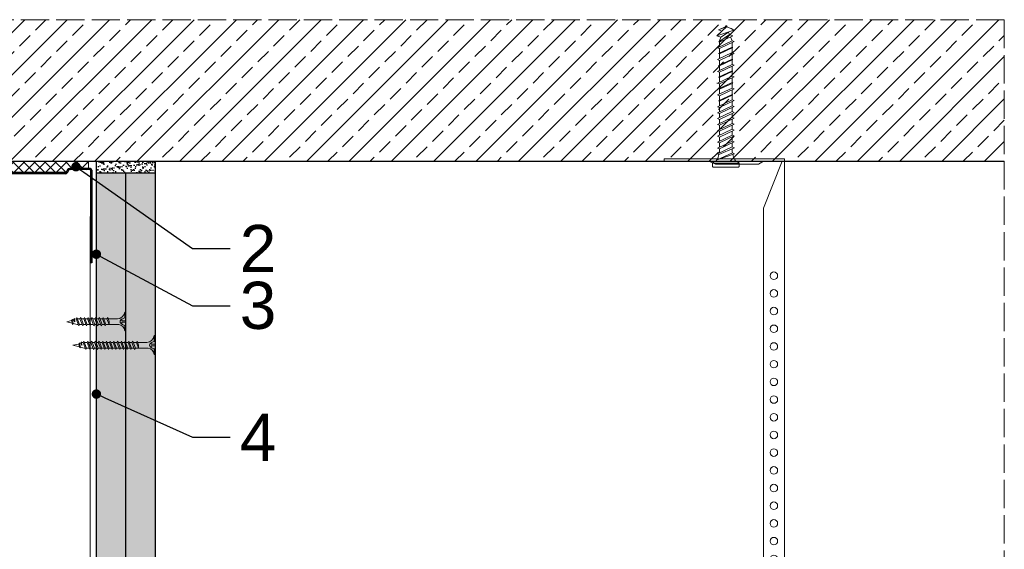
# Model space of a CAD drawing. Header units: millimetres. Extents: x -716 to 4054, y 815 to 2754.
# Tile 18 of 36: x 1591 to 2008, y 1307 to 1532. Entities that reach past the tile are written whole.
import ezdxf
from ezdxf import colors
from ezdxf.entities.mleader import LeaderData, LeaderLine
from ezdxf.math import Vec2, Vec3

# ---------------------------------------------------------------- set-up
doc = ezdxf.new("R2010")
doc.units = ezdxf.units.MM
doc.linetypes.add('ACAD_ISO02W100', pattern=[15, 12, -3])
for name, color, linetype, lineweight in [('_RIGIPS AKCESORIA', 7, 'Continuous', 18), ('_RIGIPS G-K', 7, 'Continuous', 25), ('_RIGIPS PROFIL', 7, 'Continuous', 18), ('KRESKOWANIE', 7, 'Continuous', 9), ('OPISY', 7, 'Continuous', 9), ('PRZERYWANA', 7, 'ACAD_ISO02W100', 9)]:
    doc.layers.add(name, color=color, linetype=linetype, lineweight=lineweight)
doc.styles.get("Standard").update_dxf_attribs({"font": 'arial.ttf'})
pattern_1 = [(225, (41.559, 0), (1.122532, -3.367596), [0, -3.175])]

# ---------------------------------------------------------------- blocks, each defined once
blk = doc.blocks.new('noniusz gorny')
at = {"layer": '_RIGIPS AKCESORIA'}
for p, q in [((1619.18, 5099.69), (1619.18, 5389.69)), ((1620.18, 5388.69), (1628.18, 5388.69)), ((1620.18, 5388.69), (1628.18, 5368.79)), ((1630.21, 5387.39), (1628.18, 5388.69)), ((1630.21, 5387.39), (1648.47, 5387.39)), ((1648.47, 5387.39), (1651.34, 5388.69)), ((1651.34, 5388.69), (1670.18, 5388.69)), ((1670.18, 5388.69), (1670.18, 5389.69)), ((1628.18, 5104.69), (1628.18, 5368.79)), ((1623.18, 5099.69), (1619.18, 5099.69))]:
    blk.add_line(p, q, dxfattribs=at)
at = {"layer": '_RIGIPS AKCESORIA', "linetype": 'Continuous'}
blk.add_line((1670.18, 5389.69), (1619.18, 5389.69), dxfattribs=at)
at = {"layer": '_RIGIPS AKCESORIA'}
for centre in [(1623.73, 5340.19), (1623.73, 5332.69), (1623.73, 5325.19), (1623.73, 5317.69), (1623.73, 5310.19), (1623.73, 5302.69), (1623.73, 5295.19), (1623.73, 5287.69), (1623.73, 5280.19), (1623.73, 5272.69), (1623.73, 5265.19), (1623.73, 5257.69), (1623.73, 5250.19), (1623.73, 5242.69), (1623.73, 5235.19), (1623.73, 5227.69), (1623.73, 5220.19), (1623.73, 5212.69), (1623.73, 5205.19), (1623.73, 5197.69), (1623.73, 5190.19), (1623.73, 5182.69), (1623.73, 5175.19), (1623.73, 5167.69), (1623.73, 5160.19), (1623.73, 5152.69), (1623.73, 5145.19), (1623.73, 5137.69), (1623.73, 5130.19), (1623.73, 5122.69), (1623.73, 5115.19), (1623.73, 5107.69)]:
    blk.add_circle(centre, 1.6, dxfattribs=at)
blk.add_arc((1623.18, 5104.69), 5, 270, 0, dxfattribs=at)
blk = doc.blocks.new('kolek beton 65')
at = {"layer": '_RIGIPS AKCESORIA'}
for p, q in [((-125.96, -934.72), (-126.69, -936.74)), ((-125.3, -933.58), (-125.96, -934.72)), ((-122.91, -940.73), (-125.3, -933.58)), ((-122.93, -933.94), (-123.47, -935.41)), ((-120.25, -939.63), (-122.93, -933.94)), ((-120.86, -934.33), (-122.44, -934.98)), ((-120.81, -934.33), (-120.86, -934.33)), ((-120.48, -933.42), (-120.81, -934.33)), ((-117.85, -940.54), (-120.81, -934.33)), ((-117.51, -939.63), (-120.48, -933.42)), ((-118.08, -934.33), (-120.05, -934.33)), ((-117.93, -933.94), (-118.08, -934.33)), ((-118.08, -934.33), (-115.39, -940.02)), ((-115.25, -939.63), (-117.93, -933.94)), ((-115.81, -934.33), (-117.73, -934.33)), ((-115.48, -933.42), (-115.81, -934.33)), ((-112.85, -940.54), (-115.81, -934.33)), ((-112.51, -939.63), (-115.48, -933.42)), ((-113.08, -934.33), (-115.05, -934.33)), ((-112.93, -933.94), (-113.08, -934.33)), ((-113.08, -934.33), (-110.39, -940.02)), ((-110.25, -939.63), (-112.93, -933.94)), ((-110.81, -934.33), (-112.73, -934.33)), ((-110.48, -933.42), (-110.81, -934.33)), ((-110.48, -933.42), (-110.81, -934.33)), ((-108.28, -939.63), (-110.81, -934.33)), ((-107.85, -940.54), (-110.81, -934.33)), ((-107.51, -939.63), (-110.48, -933.42)), ((-108.08, -934.33), (-110.05, -934.33)), ((-107.51, -939.63), (-110.05, -934.33)), ((-107.93, -933.94), (-108.08, -934.33)), ((-108.08, -934.33), (-105.39, -940.02)), ((-105.25, -939.63), (-107.93, -933.94)), ((-105.81, -934.33), (-107.73, -934.33)), ((-105.48, -933.42), (-105.81, -934.33)), ((-102.85, -940.54), (-105.81, -934.33)), ((-102.51, -939.63), (-105.48, -933.42)), ((-103.08, -934.33), (-105.05, -934.33)), ((-102.93, -933.94), (-103.08, -934.33)), ((-103.08, -934.33), (-100.39, -940.02)), ((-100.25, -939.63), (-102.93, -933.94)), ((-100.81, -934.33), (-102.73, -934.33)), ((-100.48, -933.42), (-100.81, -934.33)), ((-97.85, -940.54), (-100.81, -934.33)), ((-97.51, -939.63), (-100.48, -933.42)), ((-98.08, -934.33), (-100.05, -934.33)), ((-97.93, -933.94), (-98.08, -934.33)), ((-98.08, -934.33), (-95.39, -940.02)), ((-95.25, -939.63), (-97.93, -933.94)), ((-95.81, -934.33), (-97.73, -934.33)), ((-95.48, -933.42), (-95.81, -934.33)), ((-92.85, -940.54), (-95.81, -934.33)), ((-92.51, -939.63), (-95.48, -933.42)), ((-93.31, -934.33), (-95.05, -934.33)), ((-92.98, -933.42), (-93.31, -934.33)), ((-90.35, -940.54), (-93.31, -934.33)), ((-90.01, -939.63), (-92.98, -933.42)), ((-90.81, -934.33), (-92.55, -934.33)), ((-90.48, -933.42), (-90.81, -934.33)), ((-87.85, -940.54), (-90.81, -934.33)), ((-87.51, -939.63), (-90.48, -933.42)), ((-88.31, -934.33), (-90.05, -934.33)), ((-87.98, -933.42), (-88.31, -934.33)), ((-85.35, -940.54), (-88.31, -934.33)), ((-85.01, -939.63), (-87.98, -933.42)), ((-85.81, -934.33), (-87.55, -934.33)), ((-85.48, -933.42), (-85.81, -934.33)), ((-82.85, -940.54), (-85.81, -934.33)), ((-82.51, -939.63), (-85.48, -933.42)), ((-83.31, -934.33), (-85.05, -934.33)), ((-82.98, -933.42), (-83.31, -934.33)), ((-80.35, -940.54), (-83.31, -934.33)), ((-80.01, -939.63), (-82.98, -933.42)), ((-80.81, -934.33), (-82.55, -934.33)), ((-80.48, -933.42), (-80.81, -934.33)), ((-77.85, -940.54), (-80.81, -934.33)), ((-77.51, -939.63), (-80.48, -933.42)), ((-80.05, -934.33), (-78.31, -934.33)), ((-77.98, -933.42), (-78.31, -934.33)), ((-75.35, -940.54), (-78.31, -934.33)), ((-75.01, -939.63), (-77.98, -933.42)), ((-75.81, -934.33), (-77.55, -934.33)), ((-75.47, -933.37), (-75.81, -934.33)), ((-72.85, -940.54), (-75.81, -934.33)), ((-75.47, -933.37), (-72.61, -939.89)), ((-72.91, -933.23), (-73.27, -934.2)), ((-73.27, -934.2), (-70.43, -940.67)), ((-70.43, -940.67), (-72.91, -933.23)), ((-68.91, -931.37), (-69.76, -932.23)), ((-69.76, -932.23), (-69.76, -941.73)), ((-67.81, -931.28), (-68.91, -931.37)), ((-68.91, -942.59), (-68.91, -931.37)), ((-67.26, -942.18), (-67.26, -931.78)), ((-126.91, -936.37), (-127.26, -936.98)), ((-126.9, -936.83), (-127.26, -936.98)), ((-126.72, -937.2), (-127.26, -936.98)), ((-127.02, -936.57), (-125.7, -939.37)), ((-125.41, -940.08), (-126.91, -936.37)), ((-126.69, -936.74), (-126.75, -936.77)), ((-126.69, -936.74), (-122.91, -940.73)), ((-124.89, -938.64), (-125.41, -940.08)), ((-123.47, -935.41), (-124.54, -935.85)), ((-122.3, -939.04), (-124.54, -935.85)), ((-123.47, -935.41), (-120.37, -939.96)), ((-122.3, -939.04), (-122.91, -940.73)), ((-120.86, -939.63), (-122.3, -939.04)), ((-120.6, -939.63), (-120.86, -939.63)), ((-120.25, -939.63), (-120.37, -939.96)), ((-118.28, -939.63), (-120.25, -939.63)), ((-117.51, -939.63), (-117.85, -940.54)), ((-115.58, -939.63), (-117.51, -939.63)), ((-115.25, -939.63), (-115.39, -940.02)), ((-113.28, -939.63), (-115.25, -939.63)), ((-112.51, -939.63), (-112.85, -940.54)), ((-110.6, -939.63), (-112.51, -939.63)), ((-110.25, -939.63), (-110.39, -940.02)), ((-108.28, -939.63), (-110.25, -939.63)), ((-107.51, -939.63), (-107.85, -940.54)), ((-107.51, -939.63), (-107.85, -940.54)), ((-105.6, -939.63), (-107.51, -939.63)), ((-105.25, -939.63), (-105.39, -940.02)), ((-103.28, -939.63), (-105.25, -939.63)), ((-102.51, -939.63), (-102.91, -940.73)), ((-100.6, -939.63), (-102.51, -939.63)), ((-100.25, -939.63), (-100.41, -940.08)), ((-98.28, -939.63), (-100.25, -939.63)), ((-97.51, -939.63), (-97.85, -940.54)), ((-95.6, -939.63), (-97.51, -939.63)), ((-95.25, -939.63), (-95.39, -940.02)), ((-93.28, -939.63), (-95.25, -939.63)), ((-92.51, -939.63), (-92.85, -940.54)), ((-90.78, -939.63), (-92.51, -939.63)), ((-90.01, -939.63), (-90.35, -940.54)), ((-88.28, -939.63), (-90.01, -939.63)), ((-87.51, -939.63), (-87.85, -940.54)), ((-85.78, -939.63), (-87.51, -939.63)), ((-85.01, -939.63), (-85.35, -940.54)), ((-83.28, -939.63), (-85.01, -939.63)), ((-82.51, -939.63), (-82.85, -940.54)), ((-80.78, -939.63), (-82.51, -939.63)), ((-80.01, -939.63), (-80.35, -940.54)), ((-78.28, -939.63), (-80.01, -939.63)), ((-77.51, -939.63), (-77.85, -940.54)), ((-77.51, -939.63), (-75.78, -939.63)), ((-75.01, -939.63), (-75.35, -940.54)), ((-72.61, -939.89), (-72.85, -940.54)), ((-68.91, -942.59), (-69.76, -941.73)), ((-67.81, -942.68), (-68.91, -942.59))]:
    blk.add_line(p, q, dxfattribs=at)
for centre, radius, start, end in [((-74.88, -924.33), 10, 269.0428, 279.2887), ((-74.88, -924.33), 10, 282.9916, 297.2521), ((-70.76, -932.33), 1, 297.387, 0.1192), ((-67.76, -931.78), 0.5, 0, 95), ((-74.88, -949.63), 10, 80.5289, 90.7633), ((-74.88, -949.63), 10, 62.7479, 76.8682), ((-70.76, -941.63), 1, 359.8807, 62.6128), ((-67.76, -942.18), 0.5, 265, 360)]:
    blk.add_arc(centre, radius, start, end, dxfattribs=at)
blk = doc.blocks.new('UW 75 ULTRASTIL')
h = blk.add_hatch()
h.set_pattern_fill('ANSI31', color=256, scale=0.5, style=0)
h.paths.add_polyline_path([(-11.93, 0.56), (-11.6, 1.24, -0.286951), (-10.7, 1.8), (10.18, 1.8), (41.3, 1.8, -0.286951), (42.2, 1.24), (42.53, 0.56, 0.286951), (43.43, 0), (52, 0, 0.414214), (52.8, 0.8), (52.8, 40), (52.25, 40), (52.25, 0.8, -0.414214), (52, 0.55), (43.77, 0.55, -0.286951), (42.87, 1.11), (42.54, 1.79, 0.286951), (41.64, 2.35), (-11.04, 2.35, 0.286951), (-11.94, 1.79), (-12.27, 1.11, -0.286951), (-13.17, 0.55), (-21.4, 0.55, -0.414214), (-21.65, 0.8), (-21.65, 40), (-22.2, 40), (-22.2, 0.8, 0.414214), (-21.4, 0), (-12.83, 0, 0.286951)])
for p, q in [((-22.2, 0.8), (-22.2, 40)), ((-22.2, 40), (-21.65, 40)), ((-21.65, 0.8), (-21.65, 40)), ((52.25, 0.8), (52.25, 40)), ((52.8, 40), (52.25, 40)), ((52.8, 0.8), (52.8, 40)), ((-21.4, 0.55), (-13.17, 0.55)), ((-21.4, 0), (-12.83, 0)), ((-12.27, 1.11), (-11.94, 1.79)), ((-11.93, 0.56), (-11.6, 1.24)), ((-11.04, 2.35), (41.64, 2.35)), ((-10.7, 1.8), (41.3, 1.8)), ((42.53, 0.56), (42.2, 1.24)), ((42.87, 1.11), (42.54, 1.79)), ((43.43, 0), (52, 0)), ((43.77, 0.55), (52, 0.55))]:
    blk.add_line(p, q)
for centre, radius, start, end in [((-21.4, 0.8), 0.8, 180, 270), ((-21.4, 0.8), 0.25, 180, 270), ((-13.17, 1.55), 1, 270, 334.0435), ((-12.83, 1), 1, 270, 334.0435), ((-11.04, 1.35), 1, 90, 154.0435), ((-10.7, 0.8), 1, 90, 154.0435), ((41.3, 0.8), 1, 25.9565, 90), ((41.64, 1.35), 1, 25.9565, 90), ((43.43, 1), 1, 205.9565, 270), ((43.77, 1.55), 1, 205.9565, 270), ((52, 0.8), 0.8, 270, 0), ((52, 0.8), 0.25, 270, 0)]:
    blk.add_arc(centre, radius, start, end)
blk = doc.blocks.new('TN 25')
at = {"layer": '_RIGIPS AKCESORIA'}
for p, q in [((0, -0.84), (0, 7.16)), ((0, 7.16), (0.46, 7.16)), ((0.46, 4.78), (0, 4.78)), ((0.46, 7.16), (0.46, 4.78)), ((1.77, 3.5), (1.77, 4.2)), ((3.02, 4.46), (8.47, 4.46)), ((7.12, 4.46), (7.12, 3.18)), ((8.03, 2.01), (7.12, 4.46)), ((8.47, 4.46), (8.79, 5)), ((9.61, 1.51), (8.47, 4.46)), ((8.79, 5), (9.93, 2.01)), ((9, 4.46), (10.1, 4.46)), ((10.1, 4.46), (10.41, 5)), ((11.23, 1.51), (10.1, 4.46)), ((10.41, 5), (11.56, 2.01)), ((10.62, 4.46), (11.67, 4.46)), ((11.67, 4.46), (11.99, 5)), ((12.81, 1.51), (11.67, 4.46)), ((11.99, 5), (13.14, 2.01)), ((12.2, 4.46), (13.21, 4.46)), ((13.21, 4.46), (13.52, 5)), ((14.34, 1.51), (13.21, 4.46)), ((13.52, 5), (14.67, 2.01)), ((13.73, 4.46), (14.8, 4.46)), ((14.8, 4.46), (15.12, 5)), ((15.94, 1.51), (14.8, 4.46)), ((15.12, 5), (16.26, 2.01)), ((15.33, 4.46), (16.42, 4.46)), ((16.42, 4.46), (16.73, 5)), ((17.55, 1.51), (16.42, 4.46)), ((16.73, 5), (17.88, 2.01)), ((16.94, 4.46), (17.99, 4.46)), ((17.99, 4.46), (18.31, 5)), ((19.13, 1.51), (17.99, 4.46)), ((18.31, 5), (19.45, 2.01)), ((18.52, 4.46), (19.68, 4.46)), ((19.68, 4.46), (20, 5)), ((20.82, 1.51), (19.68, 4.46)), ((20, 5), (21.14, 2.01)), ((20.21, 4.46), (20.7, 4.46)), ((20.7, 4.46), (22.28, 3.98)), ((22.28, 3.98), (22.56, 4.37)), ((22.56, 4.37), (23.03, 2.71)), ((0, 3.5), (1.77, 3.5)), ((0, 2.83), (1.77, 2.83)), ((0.46, 1.64), (0, 1.64)), ((0.46, -0.84), (0.46, 1.64)), ((1.77, 2.83), (1.77, 2.18)), ((7.49, 2.01), (3.55, 2.01)), ((7.12, 3.18), (7.65, 1.53)), ((7.65, 1.53), (8.03, 2.01)), ((9.41, 2.01), (8.03, 2.01)), ((9.93, 2.01), (9.61, 1.51)), ((11.04, 2.01), (9.93, 2.01)), ((11.56, 2.01), (11.23, 1.51)), ((12.61, 2.01), (11.56, 2.01)), ((13.14, 2.01), (12.81, 1.51)), ((14.15, 2.01), (13.14, 2.01)), ((14.67, 2.01), (14.34, 1.51)), ((15.74, 2.01), (14.67, 2.01)), ((16.26, 2.01), (15.94, 1.51)), ((17.36, 2.01), (16.26, 2.01)), ((17.88, 2.01), (17.55, 1.51)), ((18.93, 2.01), (17.88, 2.01)), ((19.45, 2.01), (19.13, 1.51)), ((19.45, 2.01), (20.62, 2.01)), ((21.14, 2.01), (20.82, 1.51)), ((21.14, 2.01), (21.81, 2.12)), ((21.85, 1.83), (21.67, 3.28)), ((21.67, 3.28), (22.14, 2.4)), ((22.14, 2.4), (21.85, 1.83)), ((22.7, 2.36), (22.14, 2.4)), ((22.7, 2.36), (22.28, 3.98)), ((23.03, 2.71), (22.7, 2.36)), ((22.71, 3.85), (25, 3.24)), ((25, 3.24), (23.03, 2.71)), ((0, -0.84), (0.46, -0.84))]:
    blk.add_line(p, q, dxfattribs=at)
for centre, major_axis, ratio, start_param, end_param in [((3.09, 7.67), (0.17, 3.2), 0.826134, 1.773653, 3.180586), ((-0.04, 0.9), (0, 3.93), 0.848176, -0.720942, -0.151112), ((3.37, -1.57), (0.28, 3.57), 0.832181, 0.035984, 1.430787), ((-2.73, 15.91), (0, 14.76), 0.848176, 3.399396, 3.475072), ((0.59, 4.62), (0, 2.81), 0.848176, 3.475072, 3.862535), ((1.66, 3.18), (0, 0.895), 0.848176, -1.552777, -0.720942), ((1.66, 3.18), (0, 0.895), 0.848176, 3.862535, 4.730408)]:
    blk.add_ellipse(centre, major_axis=major_axis, ratio=ratio, start_param=start_param, end_param=end_param, dxfattribs=at)
blk = doc.blocks.new('TN 35')
at = {"layer": '_RIGIPS AKCESORIA'}
for p, q in [((0, -0.84), (0, 7.16)), ((0, 7.16), (0.46, 7.16)), ((0.46, 4.78), (0, 4.78)), ((0.46, 7.16), (0.46, 4.78)), ((1.77, 3.5), (1.77, 4.2)), ((3.02, 4.46), (8.47, 4.46)), ((7.12, 4.46), (7.12, 3.18)), ((8.03, 2.01), (7.12, 4.46)), ((8.47, 4.46), (8.79, 5)), ((9.61, 1.51), (8.47, 4.46)), ((8.79, 5), (9.93, 2.01)), ((9, 4.46), (10.1, 4.46)), ((10.1, 4.46), (10.41, 5)), ((11.23, 1.51), (10.1, 4.46)), ((10.41, 5), (11.56, 2.01)), ((10.62, 4.46), (11.67, 4.46)), ((11.67, 4.46), (11.99, 5)), ((12.81, 1.51), (11.67, 4.46)), ((11.99, 5), (13.14, 2.01)), ((12.2, 4.46), (13.21, 4.46)), ((13.21, 4.46), (13.52, 5)), ((14.34, 1.51), (13.21, 4.46)), ((13.52, 5), (14.67, 2.01)), ((13.73, 4.46), (14.8, 4.46)), ((14.8, 4.46), (15.12, 5)), ((15.94, 1.51), (14.8, 4.46)), ((15.12, 5), (16.26, 2.01)), ((15.33, 4.46), (16.42, 4.46)), ((16.42, 4.46), (16.73, 5)), ((17.55, 1.51), (16.42, 4.46)), ((16.73, 5), (17.88, 2.01)), ((16.94, 4.46), (17.99, 4.46)), ((17.99, 4.46), (18.31, 5)), ((19.13, 1.51), (17.99, 4.46)), ((18.31, 5), (19.45, 2.01)), ((18.52, 4.46), (19.57, 4.46)), ((19.57, 4.46), (19.88, 5)), ((20.7, 1.51), (19.57, 4.46)), ((19.88, 5), (21.03, 2.01)), ((20.09, 4.46), (21.14, 4.46)), ((21.14, 4.46), (21.46, 5)), ((22.28, 1.51), (21.14, 4.46)), ((21.46, 5), (22.6, 2.01)), ((21.67, 4.46), (22.72, 4.46)), ((22.72, 4.46), (23.03, 5)), ((23.85, 1.51), (22.72, 4.46)), ((23.03, 5), (24.18, 2.01)), ((23.24, 4.46), (24.29, 4.46)), ((24.29, 4.46), (24.61, 5)), ((25.43, 1.51), (24.29, 4.46)), ((24.61, 5), (25.75, 2.01)), ((24.81, 4.46), (25.87, 4.46)), ((25.87, 4.46), (26.18, 5)), ((27, 1.51), (25.87, 4.46)), ((26.18, 5), (27.33, 2.01)), ((26.39, 4.46), (27.44, 4.46)), ((27.44, 4.46), (27.76, 5)), ((28.58, 1.51), (27.44, 4.46)), ((27.76, 5), (28.9, 2.01)), ((27.96, 4.46), (29.13, 4.46)), ((29.13, 4.46), (29.45, 5)), ((30.27, 1.51), (29.13, 4.46)), ((29.45, 5), (30.59, 2.01)), ((29.65, 4.46), (30.15, 4.46)), ((30.15, 4.46), (31.73, 3.98)), ((31.73, 3.98), (32.01, 4.37)), ((32.01, 4.37), (32.48, 2.71)), ((0, 3.5), (1.77, 3.5)), ((0, 2.83), (1.77, 2.83)), ((0.46, 1.64), (0, 1.64)), ((0.46, -0.84), (0.46, 1.64)), ((1.77, 2.83), (1.77, 2.18)), ((7.49, 2.01), (3.55, 2.01)), ((7.12, 3.18), (7.65, 1.53)), ((7.65, 1.53), (8.03, 2.01)), ((9.41, 2.01), (8.03, 2.01)), ((9.93, 2.01), (9.61, 1.51)), ((11.04, 2.01), (9.93, 2.01)), ((11.56, 2.01), (11.23, 1.51)), ((12.61, 2.01), (11.56, 2.01)), ((13.14, 2.01), (12.81, 1.51)), ((14.15, 2.01), (13.14, 2.01)), ((14.67, 2.01), (14.34, 1.51)), ((15.74, 2.01), (14.67, 2.01)), ((16.26, 2.01), (15.94, 1.51)), ((17.36, 2.01), (16.26, 2.01)), ((17.88, 2.01), (17.55, 1.51)), ((18.93, 2.01), (17.84, 2.01)), ((19.45, 2.01), (19.13, 1.51)), ((20.51, 2.01), (19.41, 2.01)), ((21.03, 2.01), (20.7, 1.51)), ((22.08, 2.01), (20.99, 2.01)), ((22.6, 2.01), (22.28, 1.51)), ((23.66, 2.01), (22.56, 2.01)), ((24.18, 2.01), (23.85, 1.51)), ((25.23, 2.01), (24.14, 2.01)), ((25.75, 2.01), (25.43, 1.51)), ((26.81, 2.01), (25.71, 2.01)), ((27.33, 2.01), (27, 1.51)), ((28.38, 2.01), (27.33, 2.01)), ((28.9, 2.01), (28.58, 1.51)), ((28.9, 2.01), (30.07, 2.01)), ((30.59, 2.01), (30.27, 1.51)), ((30.59, 2.01), (31.26, 2.12)), ((31.3, 1.83), (31.12, 3.28)), ((31.12, 3.28), (31.59, 2.4)), ((31.59, 2.4), (31.3, 1.83)), ((32.15, 2.36), (31.59, 2.4)), ((32.15, 2.36), (31.73, 3.98)), ((32.48, 2.71), (32.15, 2.36)), ((32.16, 3.85), (35, 3.24)), ((35, 3.24), (32.48, 2.71)), ((0, -0.84), (0.46, -0.84))]:
    blk.add_line(p, q, dxfattribs=at)
for centre, major_axis, ratio, start_param, end_param in [((3.09, 7.67), (0.17, 3.2), 0.826134, 1.773653, 3.180586), ((-0.04, 0.9), (0, 3.93), 0.848176, -0.720942, -0.151112), ((3.37, -1.57), (0.28, 3.57), 0.832181, 0.035984, 1.430787), ((-2.73, 15.91), (0, 14.76), 0.848176, 3.399396, 3.475072), ((0.59, 4.62), (0, 2.81), 0.848176, 3.475072, 3.862535), ((1.66, 3.18), (0, 0.895), 0.848176, -1.552777, -0.720942), ((1.66, 3.18), (0, 0.895), 0.848176, 3.862535, 4.730408)]:
    blk.add_ellipse(centre, major_axis=major_axis, ratio=ratio, start_param=start_param, end_param=end_param, dxfattribs=at)
blk = doc.blocks.new('_Dot')
at = {"color": 0, "linetype": 'ByBlock', "lineweight": -2}
blk.add_line((-0.5, 0), (-1, 0), dxfattribs=at)
at = {"color": 0, "linetype": 'ByBlock', "const_width": 0.5}
blk.add_lwpolyline([(-0.25, 0, 1), (0.25, 0, 1)], format="xyb", close=True, dxfattribs=at)

msp = doc.modelspace()

# ---------------------------------------------------------------- hatches: boundary and pattern name
at = {"layer": '_RIGIPS G-K'}
h = msp.add_hatch(dxfattribs=at)
h.set_pattern_fill('AR-SAND', color=256, scale=0.05, angle=180, style=0)
h.set_pattern_definition([(217.5, (3536.0373, 2597.9875), (0.0800016, -2.4470662), [0, -1.9304, 0, -2.159, 0, -2.06375]), (187.5, (3536.0373, 2597.9875), (-2.2476164, -3.5841255), [0, -1.0414, 0, -1.7399, 0, -0.66675]), (147.5, (3537.5994, 2597.9875), (-3.9549619, -0.007186), [0, -0.635, 0, -2.286, 0, -2.9845]), (137.5, (3537.5994, 2597.9875), (-3.8177823, -1.1146466), [0, -0.3175, 0, -1.4986, 0, -1.7145])])
h.paths.add_polyline_path([(1623.26, 1466.92), (1648.26, 1466.92), (1648.26, 1471.92), (1623.26, 1471.92)])
at = {"layer": 'KRESKOWANIE'}
h = msp.add_hatch(dxfattribs=at)
h.set_pattern_fill('ANSI33', color=256, scale=2, angle=180, style=0)
h.set_pattern_definition([(225, (41.559, -37.338), (8.980256, -8.980256), []), (225, (32.579, -37.338), (8.980256, -8.980256), [6.35, -3.175])])
h.paths.add_polyline_path([(1159.26, 1531.92), (1159.26, 1471.92), (2008.26, 1471.92), (2008.26, 1531.92)])
h = msp.add_hatch(dxfattribs=at)
h.set_pattern_fill('ANSI37', color=256, angle=270, style=0)
h.set_pattern_definition([(315, (3534.5373, 2906.0484), (2.245064, 2.245064), []), (45, (3534.5373, 2906.0484), (-2.245064, 2.245064), [])])
h.paths.add_polyline_path([(1547.66, 1468.92), (1555.64, 1468.92, -0.286951), (1556.54, 1468.36), (1556.86, 1467.68, 0.286951), (1557.76, 1467.12), (1609.76, 1467.12, 0.286951), (1610.66, 1467.68), (1610.99, 1468.36, -0.286951), (1611.89, 1468.92), (1619.86, 1468.92), (1619.86, 1471.92), (1547.66, 1471.92)])
h = msp.add_hatch(dxfattribs=at)
h.set_pattern_fill('DOTS', color=256, scale=2, angle=225, style=0)
h.set_pattern_definition(pattern_1)
h.paths.add_polyline_path([(1635.76, 1466.92), (1623.26, 1466.92), (1623.26, 1038.72), (1635.76, 1038.72)])
h = msp.add_hatch(dxfattribs=at)
h.set_pattern_fill('DOTS', color=256, scale=2, angle=225, style=0)
h.set_pattern_definition(pattern_1)
h.paths.add_polyline_path([(1648.26, 1466.92), (1635.76, 1466.92), (1635.76, 1038.72), (1648.26, 1038.72)])

# ---------------------------------------------------------------- linework, layer by layer
msp.add_line((1159.26, 1471.92), (2008.26, 1471.92))
at = {"layer": '_RIGIPS G-K'}
for p, q in [((1623.26, 1038.72), (1623.26, 1471.92)), ((1648.26, 1038.72), (1648.26, 1471.92)), ((1648.26, 1466.92), (1623.26, 1466.92)), ((1635.76, 1038.72), (1635.76, 1466.92))]:
    msp.add_line(p, q, dxfattribs=at)
at = {"layer": '_RIGIPS PROFIL', "lineweight": 9}
msp.add_line((1620.66, 1038.72), (1620.66, 1448.52), dxfattribs=at)
at = {"layer": 'KRESKOWANIE'}
msp.add_line((1619.86, 1468.92), (1619.86, 1471.92), dxfattribs=at)
at = {"layer": 'PRZERYWANA'}
for q in [(1159.26, 1531.92), (2008.26, 1086.47)]:
    msp.add_line((2008.26, 1531.92), q, dxfattribs=at)

# ---------------------------------------------------------------- block references
at = {"color": 253, "xscale": -1}
msp.add_blockref('noniusz gorny', (3534.27, -3916.77), dxfattribs=at)
at = {"rotation": 180}
msp.add_blockref('UW 75 ULTRASTIL', (1599.06, 1468.92), dxfattribs=at)
at = {"layer": '_RIGIPS AKCESORIA'}
for name, p, rotation in [('kolek beton 65', (2827.15, 1402.16), 270), ('TN 25', (1635.76, 1407.16), 180), ('TN 35', (1648.26, 1397.16), 180)]:
    msp.add_blockref(name, p, dxfattribs=dict(at, rotation=rotation))

# ---------------------------------------------------------------- leaders
at = {"layer": 'OPISY'}
ml = msp.add_multileader_mtext('Standard', dxfattribs=at)
ml.set_content('2', color=256)
ml.set_leader_properties()
ml.set_arrow_properties(name='DOT')
ml.build(insert=Vec2(0, 0))
ml.multileader.update_dxf_attribs({"dogleg_length": 16})
ctx = ml.context
ctx.base_point, ctx.char_height, ctx.landing_gap_size, ctx.plane_origin = Vec3(1680.05, 1434.94), 20, 4, Vec3(1614.61, 1469.6)
notes = []
notes.append((ctx, [(0, (1, 1, 0), (1664.05, 1434.94), (1, 0), 16, [(0, [(1614.61, 1469.6)], 0, [])])]))
ctx.mtext.insert, ctx.mtext.flow_direction = Vec3(1684.05, 1444.94), 5
ml = msp.add_multileader_mtext('Standard', dxfattribs=at)
ml.set_content('3', color=256)
ml.set_leader_properties()
ml.set_arrow_properties(name='DOT')
ml.build(insert=Vec2(0, 0))
ml.multileader.update_dxf_attribs({"dogleg_length": 16})
ctx = ml.context
ctx.base_point, ctx.char_height, ctx.landing_gap_size, ctx.plane_origin = Vec3(1680.05, 1410.68), 20, 4, Vec3(1630.34, 1432.51)
notes.append((ctx, [(0, (1, 1, 0), (1664.05, 1410.68), (1, 0), 16, [(0, [(1623.26, 1432.51)], 0, [])])]))
ctx.mtext.insert, ctx.mtext.flow_direction = Vec3(1684.05, 1420.86), 5
ml = msp.add_multileader_mtext('Standard', dxfattribs=at)
ml.set_content('4', color=256)
ml.set_leader_properties()
ml.set_arrow_properties(name='DOT')
ml.build(insert=Vec2(0, 0))
ml.multileader.update_dxf_attribs({"dogleg_length": 16})
ctx = ml.context
ctx.base_point, ctx.char_height, ctx.landing_gap_size, ctx.plane_origin = Vec3(1680.05, 1354.91), 20, 4, Vec3(1631.37, 1373.25)
notes.append((ctx, [(0, (1, 1, 0), (1664.05, 1354.91), (1, 0), 16, [(0, [(1623.26, 1373.25)], 0, [])])]))
ctx.mtext.insert, ctx.mtext.flow_direction = Vec3(1684.05, 1364.91), 5
for ctx, leaders in notes:
    for number, flags, end, landing, length, lines in leaders:
        leader = LeaderData()
        leader.index, (leader.has_last_leader_line, leader.has_dogleg_vector, leader.attachment_direction) = number, flags
        leader.last_leader_point, leader.dogleg_vector, leader.dogleg_length = Vec3(end), Vec3(landing), length
        for number, points, colour, breaks in lines:
            line = LeaderLine()
            line.index, line.vertices, line.color, line.breaks = number, Vec3.list(points), colors.encode_raw_color(colour), breaks
            leader.lines.append(line)
        ctx.leaders.append(leader)

doc.saveas('drawing.dxf')
